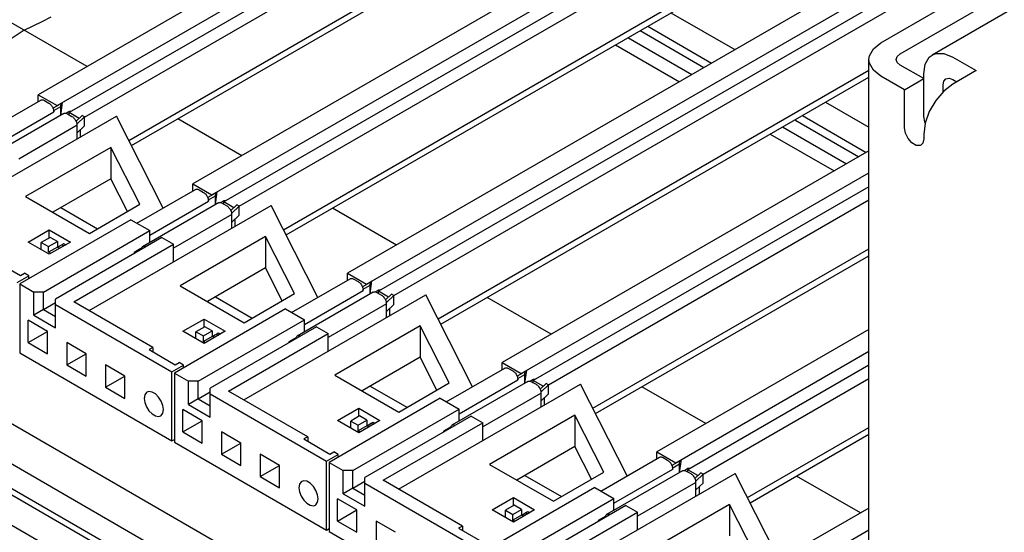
# Model space of a CAD drawing. Header units: inches. Extents: x 0 to 34, y 0 to 22.
# Tile 8 of 67: x 4.062 to 4.996, y 8.379 to 8.866. Entities that reach past the tile are written whole.
import ezdxf

# ---------------------------------------------------------------- set-up
doc = ezdxf.new("R2010")
doc.units = ezdxf.units.IN
doc.header["$LTSCALE"] = 1.87
doc.header["$MEASUREMENT"] = 0
doc.layers.get('0').update_dxf_attribs({"linetype": 'CONTINUOUS'})

msp = doc.modelspace()

# ---------------------------------------------------------------- linework, layer by layer
at = {"color": 2, "linetype": 'CONTINUOUS'}
for p, q in [((4.56261, 9.07396), (4.07918, 8.79483)), ((4.09716, 8.78445), (4.58059, 9.06358)), ((4.59206, 9.05696), (4.10862, 8.77783)), ((4.12321, 8.77365), (4.60298, 9.05065)), ((4.16516, 8.75146), (4.64316, 9.02745)), ((4.1677, 8.74647), (4.64876, 9.02422)), ((4.70939, 8.98921), (4.22596, 8.71009)), ((4.12562, 8.82165), (3.83813, 8.98764)), ((4.24394, 8.6997), (4.72737, 8.97883)), ((4.73884, 8.97221), (4.2554, 8.69309)), ((4.26999, 8.6889), (4.74976, 8.96591)), ((4.31194, 8.66671), (4.78994, 8.9427)), ((4.31448, 8.66172), (4.79554, 8.93948)), ((4.87893, 8.84417), (5.0441, 8.93954)), ((4.89729, 8.83358), (5.06246, 8.92894)), ((4.85617, 8.90446), (4.37274, 8.62534)), ((5.0561, 8.90666), (4.92764, 8.83248)), ((4.39072, 8.61496), (4.87415, 8.89408)), ((4.88562, 8.88746), (4.40218, 8.60834)), ((4.41677, 8.60415), (4.89654, 8.88116)), ((4.08301, 8.86431), (4.09158, 8.86859)), ((4.6797, 8.87259), (4.74034, 8.83758)), ((4.86753, 8.01259), (3.40172, 8.85892)), ((4.06613, 8.85593), (4.07453, 8.86008)), ((4.07453, 8.86008), (4.08301, 8.86431)), ((4.65765, 8.85986), (4.71829, 8.82485)), ((4.06613, 8.85593), (4.0488, 8.8447)), ((4.63878, 8.84897), (4.69942, 8.81396)), ((4.65044, 8.8557), (4.71107, 8.82069)), ((4.62707, 8.84221), (4.68771, 8.8072)), ((4.86801, 8.83181), (4.87177, 8.83848)), ((4.87177, 8.83848), (4.87893, 8.84417)), ((4.86753, 7.97445), (3.3729, 8.83743)), ((4.86755, 8.82828), (4.86801, 8.83181)), ((4.89349, 8.82828), (4.89447, 8.83114)), ((4.89447, 8.83114), (4.89729, 8.83358)), ((4.92093, 8.82371), (4.92482, 8.8303)), ((4.92482, 8.8303), (4.92765, 8.83247)), ((4.92765, 8.83247), (4.93094, 8.83383)), ((4.93094, 8.83383), (4.93859, 8.83391)), ((4.93859, 8.83391), (4.9471, 8.83055)), ((4.9471, 8.83055), (4.9694, 8.81768)), ((4.86753, 7.3513), (4.86753, 8.82828)), ((4.86801, 8.82475), (4.86755, 8.82828)), ((4.87177, 8.81808), (4.86801, 8.82475)), ((4.89447, 8.82542), (4.89349, 8.82828)), ((4.89729, 8.82298), (4.89447, 8.82542)), ((4.91958, 8.81011), (4.89729, 8.82298)), ((4.91958, 8.81466), (4.92093, 8.82371)), ((3.36761, 8.8176), (4.86753, 7.95157)), ((3.36761, 8.81135), (4.86753, 7.94532)), ((4.45872, 8.58197), (4.86753, 8.818)), ((4.46126, 8.57697), (4.86753, 8.81155)), ((4.87893, 8.81239), (4.87177, 8.81808)), ((4.90122, 8.79952), (4.87893, 8.81239)), ((4.91958, 8.77409), (4.91958, 8.81466)), ((4.94062, 8.81001), (4.94359, 8.81059)), ((4.94359, 8.81059), (4.9471, 8.80936)), ((4.9694, 8.81768), (4.9471, 8.80481)), ((4.90122, 8.79952), (4.91958, 8.81011)), ((4.93793, 8.80407), (4.93863, 8.80772)), ((4.93793, 8.79757), (4.93793, 8.80407)), ((4.9471, 8.80481), (4.93859, 8.79834)), ((4.93863, 8.80772), (4.94062, 8.81001)), ((4.9471, 8.80936), (4.95104, 8.80709)), ((4.07918, 8.78821), (4.07918, 8.79483)), ((4.07918, 8.79483), (4.09716, 8.78445)), ((4.90122, 8.76349), (4.90122, 8.79952)), ((4.93859, 8.79834), (4.93094, 8.78942)), ((3.36761, 8.78275), (4.86753, 7.91672)), ((4.0262, 8.75763), (4.0817, 8.78967)), ((4.0817, 8.78967), (4.08215, 8.78987)), ((4.08215, 8.78987), (4.08268, 8.78998)), ((4.08268, 8.78998), (4.08326, 8.78998)), ((4.08326, 8.78998), (4.08387, 8.78987)), ((4.08387, 8.78987), (4.0845, 8.78965)), ((4.0845, 8.78965), (4.08514, 8.78933)), ((4.08514, 8.78933), (4.08938, 8.78688)), ((4.08938, 8.78688), (4.09002, 8.78646)), ((4.09002, 8.78646), (4.09065, 8.78595)), ((4.09065, 8.78595), (4.09126, 8.78536)), ((4.09126, 8.78536), (4.09183, 8.7847)), ((4.09183, 8.7847), (4.09237, 8.78397)), ((4.09237, 8.78397), (4.09285, 8.7832)), ((4.09285, 8.7832), (4.09327, 8.7824)), ((4.09327, 8.7824), (4.09362, 8.78157)), ((4.09846, 8.78482), (4.09346, 8.78193)), ((4.09424, 8.77984), (4.10066, 8.78354)), ((4.09716, 8.78406), (4.09716, 8.78445)), ((4.09852, 8.78524), (4.09846, 8.78482)), ((4.10066, 8.78354), (4.10113, 8.78675)), ((4.10066, 8.77522), (4.10066, 8.78354)), ((4.10069, 8.77523), (4.10249, 8.78753)), ((4.82648, 8.78784), (4.86753, 8.76414)), ((4.93094, 8.78942), (4.92482, 8.77883)), ((3.98079, 8.67473), (4.15349, 8.77445)), ((4.1037, 8.77697), (4.0315, 8.73528)), ((4.03845, 8.74625), (4.09424, 8.77846)), ((4.09362, 8.78157), (4.09389, 8.78074)), ((4.09389, 8.78074), (4.09409, 8.77992)), ((4.09409, 8.77992), (4.0942, 8.77918)), ((4.09409, 8.77992), (4.09424, 8.77984)), ((4.0942, 8.77918), (4.09424, 8.77846)), ((4.09424, 8.77846), (4.09424, 8.77984)), ((4.1037, 8.77697), (4.10415, 8.77717)), ((4.10415, 8.77717), (4.10468, 8.77728)), ((4.10468, 8.77728), (4.10525, 8.77728)), ((4.10525, 8.77728), (4.10586, 8.77717)), ((4.10869, 8.77891), (4.10573, 8.77719)), ((4.10586, 8.77717), (4.10649, 8.77695)), ((4.10649, 8.77695), (4.10713, 8.77663)), ((4.10713, 8.77663), (4.11138, 8.77418)), ((4.10814, 8.77605), (4.10862, 8.77632)), ((4.10862, 8.77577), (4.10862, 8.77783)), ((4.11818, 8.77231), (4.10862, 8.77783)), ((4.11065, 8.779), (4.10869, 8.77891)), ((4.11138, 8.77418), (4.11202, 8.77376)), ((4.11202, 8.77376), (4.11265, 8.77325)), ((4.11265, 8.77325), (4.11326, 8.77266)), ((4.12101, 8.77498), (4.1153, 8.7696)), ((4.11624, 8.76714), (4.12321, 8.7737)), ((4.12321, 8.7737), (4.12101, 8.77498)), ((4.12321, 8.76523), (4.12321, 8.7737)), ((4.19781, 8.68721), (4.15349, 8.77445)), ((4.80443, 8.77512), (4.86507, 8.74011)), ((4.92049, 8.76897), (4.91958, 8.77409)), ((4.92482, 8.77883), (4.92093, 8.76774)), ((4.11624, 8.76576), (4.06083, 8.73377)), ((4.11326, 8.77266), (4.11383, 8.772)), ((4.11383, 8.772), (4.11436, 8.77127)), ((4.11436, 8.77127), (4.11484, 8.7705)), ((4.11484, 8.7705), (4.11526, 8.7697)), ((4.11526, 8.7697), (4.11561, 8.76887)), ((4.11561, 8.76887), (4.11589, 8.76804)), ((4.11589, 8.76804), (4.11609, 8.76722)), ((4.1162, 8.76648), (4.11609, 8.76722)), ((4.11609, 8.76722), (4.11624, 8.76714)), ((4.11624, 8.76576), (4.1162, 8.76648)), ((4.11624, 8.75294), (4.11624, 8.76714)), ((4.11624, 8.75866), (4.12321, 8.76523)), ((4.2724, 8.7369), (4.21176, 8.77191)), ((4.78556, 8.76422), (4.8462, 8.72921)), ((4.79722, 8.77095), (4.85785, 8.73594)), ((4.92093, 8.76774), (4.91958, 8.75713)), ((4.92099, 8.76794), (4.92049, 8.76897)), ((4.11954, 8.75485), (4.11954, 8.76178)), ((4.77385, 8.75746), (4.83449, 8.72245)), ((4.90213, 8.75837), (4.90122, 8.76349)), ((4.90468, 8.75321), (4.90213, 8.75837)), ((4.91958, 8.75713), (4.91958, 8.7529)), ((4.90836, 8.74904), (4.90468, 8.75321)), ((4.91244, 8.74669), (4.90836, 8.74904)), ((4.91612, 8.74661), (4.91244, 8.74669)), ((4.91688, 8.74696), (4.91612, 8.74661)), ((4.91867, 8.74882), (4.91688, 8.74696)), ((4.91958, 8.7529), (4.91867, 8.74882)), ((4.14824, 8.74485), (4.06733, 8.69813)), ((4.14824, 8.74485), (4.14824, 8.71512)), ((4.17571, 8.69079), (4.14824, 8.74485)), ((4.86753, 8.74153), (4.51952, 8.54059)), ((4.5375, 8.53021), (4.86753, 8.72076)), ((4.14824, 8.71512), (4.09307, 8.68327)), ((4.16403, 8.68405), (4.14824, 8.71512)), ((4.22596, 8.70347), (4.22596, 8.71009)), ((4.22596, 8.71009), (4.24394, 8.6997)), ((4.17298, 8.67288), (4.22848, 8.70492)), ((4.22848, 8.70492), (4.22893, 8.70512)), ((4.22893, 8.70512), (4.22946, 8.70523)), ((4.22946, 8.70523), (4.23004, 8.70523)), ((4.23004, 8.70523), (4.23065, 8.70512)), ((4.23065, 8.70512), (4.23128, 8.7049)), ((4.23128, 8.7049), (4.23192, 8.70458)), ((4.23192, 8.70458), (4.23616, 8.70213)), ((4.23616, 8.70213), (4.2368, 8.70171)), ((4.2368, 8.70171), (4.23743, 8.7012)), ((4.23743, 8.7012), (4.23804, 8.70061)), ((4.23804, 8.70061), (4.23861, 8.69995)), ((4.23861, 8.69995), (4.23915, 8.69922)), ((4.23915, 8.69922), (4.23963, 8.69845)), ((4.23963, 8.69845), (4.24005, 8.69765)), ((4.24524, 8.70007), (4.24024, 8.69718)), ((4.24102, 8.69509), (4.24744, 8.6988)), ((4.24394, 8.69932), (4.24394, 8.6997)), ((4.2453, 8.70049), (4.24524, 8.70007)), ((4.24744, 8.6988), (4.24791, 8.702)), ((4.24744, 8.69047), (4.24744, 8.6988)), ((4.24747, 8.69048), (4.24927, 8.70278)), ((4.86753, 8.70753), (4.54896, 8.52359)), ((4.06733, 8.69813), (4.12787, 8.66317)), ((4.12757, 8.58998), (4.30027, 8.6897)), ((4.12787, 8.66317), (4.17571, 8.69079)), ((4.25048, 8.69222), (4.17828, 8.65054)), ((4.18523, 8.6615), (4.24102, 8.69371)), ((4.24005, 8.69765), (4.2404, 8.69682)), ((4.2404, 8.69682), (4.24067, 8.696)), ((4.24067, 8.696), (4.24087, 8.69517)), ((4.24087, 8.69517), (4.24098, 8.69443)), ((4.24087, 8.69517), (4.24102, 8.69509)), ((4.24098, 8.69443), (4.24102, 8.69371)), ((4.24102, 8.69371), (4.24102, 8.69509)), ((4.25048, 8.69222), (4.25093, 8.69242)), ((4.25093, 8.69242), (4.25146, 8.69253)), ((4.25146, 8.69253), (4.25203, 8.69253)), ((4.25203, 8.69253), (4.25264, 8.69242)), ((4.25547, 8.69416), (4.2525, 8.69245)), ((4.25264, 8.69242), (4.25327, 8.6922)), ((4.25327, 8.6922), (4.25391, 8.69188)), ((4.25391, 8.69188), (4.25816, 8.68943)), ((4.25492, 8.6913), (4.2554, 8.69158)), ((4.2554, 8.69102), (4.2554, 8.69309)), ((4.26496, 8.68757), (4.2554, 8.69309)), ((4.25743, 8.69426), (4.25547, 8.69416)), ((4.25816, 8.68943), (4.2588, 8.68901)), ((4.2588, 8.68901), (4.25943, 8.6885)), ((4.26779, 8.69023), (4.26208, 8.68485)), ((4.26302, 8.68239), (4.26999, 8.68896)), ((4.26999, 8.68896), (4.26779, 8.69023)), ((4.26999, 8.68048), (4.26999, 8.68896)), ((4.34459, 8.60247), (4.30027, 8.6897)), ((4.56355, 8.5194), (4.86753, 8.69492)), ((4.10074, 8.6877), (4.13555, 8.6676)), ((4.26302, 8.68101), (4.20761, 8.64902)), ((4.25943, 8.6885), (4.26003, 8.68791)), ((4.26003, 8.68791), (4.26061, 8.68725)), ((4.26061, 8.68725), (4.26114, 8.68652)), ((4.26114, 8.68652), (4.26162, 8.68575)), ((4.26162, 8.68575), (4.26204, 8.68495)), ((4.26204, 8.68495), (4.26239, 8.68412)), ((4.26239, 8.68412), (4.26267, 8.6833)), ((4.26267, 8.6833), (4.26287, 8.68247)), ((4.26298, 8.68173), (4.26287, 8.68247)), ((4.26287, 8.68247), (4.26302, 8.68239)), ((4.26302, 8.68101), (4.26298, 8.68173)), ((4.26302, 8.66819), (4.26302, 8.68239)), ((4.26302, 8.67391), (4.26999, 8.68048)), ((4.41918, 8.65215), (4.35854, 8.68716)), ((4.16725, 8.67619), (4.06175, 8.61527)), ((4.16725, 8.67619), (4.18523, 8.66581)), ((4.26632, 8.6701), (4.26632, 8.67703)), ((4.06969, 8.655), (4.08987, 8.66665)), ((4.08432, 8.60754), (4.18523, 8.66581)), ((4.08987, 8.65903), (4.08987, 8.66665)), ((4.08987, 8.66665), (4.11005, 8.655)), ((4.18523, 8.65455), (4.18523, 8.66581)), ((4.08987, 8.64335), (4.06969, 8.655)), ((4.09051, 8.6594), (4.08226, 8.65463)), ((4.08226, 8.64774), (4.08226, 8.65463)), ((4.08226, 8.65463), (4.08923, 8.6506)), ((4.08923, 8.6506), (4.09749, 8.65537)), ((4.11005, 8.655), (4.08987, 8.64335)), ((4.09749, 8.65537), (4.09051, 8.6594)), ((4.19669, 8.65919), (4.09578, 8.60092)), ((4.09749, 8.65537), (4.09749, 8.65008)), ((4.09895, 8.6507), (4.10027, 8.65163)), ((4.10027, 8.65163), (4.10159, 8.65244)), ((4.10159, 8.65244), (4.10345, 8.65352)), ((4.10159, 8.65244), (4.10361, 8.65128)), ((4.10345, 8.65352), (4.10547, 8.65235)), ((4.11312, 8.59832), (4.20761, 8.65288)), ((4.19669, 8.65919), (4.20761, 8.65288)), ((4.20761, 8.6362), (4.20761, 8.65288)), ((4.29502, 8.6601), (4.21411, 8.61338)), ((4.29502, 8.6601), (4.29502, 8.63038)), ((4.32249, 8.60604), (4.29502, 8.6601)), ((4.08923, 8.64531), (4.08923, 8.6506)), ((4.09749, 8.65008), (4.08923, 8.64531)), ((4.09125, 8.64414), (4.08923, 8.64531)), ((4.0995, 8.64891), (4.09749, 8.65008)), ((4.09787, 8.64985), (4.09895, 8.6507)), ((4.17043, 8.64506), (4.17027, 8.64393)), ((4.17685, 8.64877), (4.17043, 8.64506)), ((4.17775, 8.64825), (4.17685, 8.64877)), ((4.1772, 8.64927), (4.177, 8.64868)), ((4.17748, 8.64978), (4.1772, 8.64927)), ((4.17783, 8.6502), (4.17748, 8.64978)), ((4.17828, 8.65054), (4.17783, 8.6502)), ((4.17873, 8.65074), (4.17828, 8.65054)), ((4.17926, 8.65085), (4.17873, 8.65074)), ((4.17984, 8.65084), (4.17926, 8.65085)), ((4.18045, 8.65073), (4.17984, 8.65084)), ((4.18108, 8.65052), (4.18045, 8.65073)), ((4.18172, 8.6502), (4.18108, 8.65052)), ((4.6055, 8.49722), (4.86753, 8.64851)), ((4.03779, 8.63758), (4.06256, 8.62328)), ((4.60804, 8.49223), (4.86753, 8.64205)), ((4.06256, 8.62328), (4.06623, 8.6254)), ((4.07045, 8.62296), (4.06623, 8.6254)), ((4.29502, 8.63038), (4.23985, 8.59852)), ((4.31081, 8.5993), (4.29502, 8.63038)), ((4.37274, 8.61872), (4.37274, 8.62534)), ((4.37274, 8.62534), (4.39072, 8.61496)), ((4.05944, 8.61661), (4.07045, 8.62296)), ((4.06175, 8.61527), (4.06175, 8.5498)), ((4.06175, 8.61527), (4.07514, 8.60754)), ((4.07045, 8.6203), (4.07045, 8.62296)), ((4.31976, 8.58813), (4.37526, 8.62017)), ((4.37526, 8.62017), (4.37571, 8.62037)), ((4.37571, 8.62037), (4.37624, 8.62048)), ((4.37624, 8.62048), (4.37682, 8.62048)), ((4.37682, 8.62048), (4.37743, 8.62037)), ((4.37743, 8.62037), (4.37806, 8.62015)), ((4.37806, 8.62015), (4.3787, 8.61983)), ((4.3787, 8.61983), (4.38294, 8.61738)), ((4.38294, 8.61738), (4.38358, 8.61697)), ((4.38358, 8.61697), (4.38421, 8.61646)), ((4.38421, 8.61646), (4.38482, 8.61586)), ((4.38482, 8.61586), (4.38539, 8.6152)), ((4.38539, 8.6152), (4.38593, 8.61448)), ((4.38593, 8.61448), (4.38641, 8.61371)), ((4.39202, 8.61532), (4.38702, 8.61243)), ((4.39072, 8.61457), (4.39072, 8.61496)), ((4.39208, 8.61574), (4.39202, 8.61532)), ((4.39422, 8.61405), (4.39469, 8.61725)), ((4.39425, 8.60574), (4.39605, 8.61804)), ((4.07514, 8.58556), (4.07514, 8.60754)), ((4.08432, 8.60754), (4.07514, 8.60754)), ((4.08432, 8.59086), (4.08432, 8.60754)), ((4.21411, 8.61338), (4.27465, 8.57842)), ((4.27435, 8.50524), (4.44705, 8.60495)), ((4.27465, 8.57842), (4.32249, 8.60604)), ((4.39726, 8.60747), (4.32506, 8.56579)), ((4.33201, 8.57675), (4.3878, 8.60896)), ((4.38641, 8.61371), (4.38683, 8.6129)), ((4.38683, 8.6129), (4.38718, 8.61208)), ((4.38718, 8.61208), (4.38745, 8.61125)), ((4.38745, 8.61125), (4.38765, 8.61043)), ((4.38765, 8.61043), (4.38776, 8.60968)), ((4.38765, 8.61043), (4.3878, 8.61034)), ((4.38776, 8.60968), (4.3878, 8.60896)), ((4.3878, 8.61034), (4.39422, 8.61405)), ((4.3878, 8.60896), (4.3878, 8.61034)), ((4.39422, 8.60572), (4.39422, 8.61405)), ((4.39726, 8.60747), (4.39771, 8.60767)), ((4.39771, 8.60767), (4.39824, 8.60778)), ((4.39824, 8.60778), (4.39881, 8.60778)), ((4.39881, 8.60778), (4.39942, 8.60767)), ((4.40225, 8.60941), (4.39928, 8.6077)), ((4.39942, 8.60767), (4.40005, 8.60745)), ((4.40005, 8.60745), (4.40069, 8.60713)), ((4.40069, 8.60713), (4.40493, 8.60468)), ((4.4017, 8.60655), (4.40218, 8.60683)), ((4.40218, 8.60627), (4.40218, 8.60834)), ((4.41174, 8.60282), (4.40218, 8.60834)), ((4.40421, 8.60951), (4.40225, 8.60941)), ((4.41457, 8.60548), (4.40886, 8.60011)), ((4.41677, 8.60421), (4.41457, 8.60548)), ((4.49137, 8.51772), (4.44705, 8.60495)), ((4.08432, 8.59086), (4.09578, 8.59748)), ((4.09578, 8.57365), (4.09578, 8.60092)), ((4.09578, 8.59563), (4.20622, 8.53186)), ((4.18824, 8.55495), (4.11312, 8.59832)), ((4.24752, 8.60295), (4.28233, 8.58285)), ((4.4098, 8.59626), (4.35439, 8.56427)), ((4.40493, 8.60468), (4.40558, 8.60427)), ((4.40558, 8.60427), (4.40621, 8.60376)), ((4.40621, 8.60376), (4.40681, 8.60316)), ((4.40681, 8.60316), (4.40739, 8.6025)), ((4.40739, 8.6025), (4.40792, 8.60178)), ((4.40792, 8.60178), (4.4084, 8.60101)), ((4.4084, 8.60101), (4.40882, 8.6002)), ((4.40882, 8.6002), (4.40917, 8.59938)), ((4.40917, 8.59938), (4.40945, 8.59855)), ((4.40945, 8.59855), (4.40965, 8.59773)), ((4.40976, 8.59698), (4.40965, 8.59773)), ((4.40965, 8.59773), (4.4098, 8.59764)), ((4.4098, 8.59626), (4.40976, 8.59698)), ((4.4098, 8.59764), (4.41677, 8.60421)), ((4.4098, 8.58344), (4.4098, 8.59764)), ((4.4098, 8.58917), (4.41677, 8.59573)), ((4.41677, 8.59573), (4.41677, 8.60421)), ((4.56595, 8.5674), (4.50532, 8.60241)), ((4.08432, 8.59086), (4.07514, 8.58556)), ((4.08432, 8.59086), (4.09578, 8.58424)), ((4.31403, 8.59144), (4.20853, 8.53053)), ((4.31403, 8.59144), (4.33201, 8.58106)), ((4.4131, 8.58535), (4.4131, 8.59228)), ((4.06977, 8.55958), (4.06977, 8.58076)), ((4.08811, 8.57017), (4.06977, 8.58076)), ((4.07514, 8.58556), (4.09578, 8.57365)), ((4.21647, 8.57025), (4.23665, 8.58191)), ((4.2311, 8.52279), (4.33201, 8.58106)), ((4.23665, 8.57428), (4.23665, 8.58191)), ((4.23665, 8.58191), (4.25683, 8.57025)), ((4.33201, 8.5698), (4.33201, 8.58106)), ((4.06977, 8.55958), (4.08811, 8.57017)), ((4.08811, 8.54898), (4.08811, 8.57017)), ((4.23665, 8.5586), (4.21647, 8.57025)), ((4.23729, 8.57465), (4.22904, 8.56988)), ((4.22904, 8.563), (4.22904, 8.56988)), ((4.22904, 8.56988), (4.23601, 8.56586)), ((4.23601, 8.56586), (4.24427, 8.57062)), ((4.25683, 8.57025), (4.23665, 8.5586)), ((4.24427, 8.57062), (4.23729, 8.57465)), ((4.34347, 8.57444), (4.24256, 8.51617)), ((4.24427, 8.57062), (4.24427, 8.56533)), ((4.24705, 8.56688), (4.24837, 8.5677)), ((4.24837, 8.5677), (4.25023, 8.56877)), ((4.24837, 8.5677), (4.25039, 8.56653)), ((4.25023, 8.56877), (4.25225, 8.5676)), ((4.2599, 8.51358), (4.35439, 8.56813)), ((4.34347, 8.57444), (4.35439, 8.56813)), ((4.35439, 8.55145), (4.35439, 8.56813)), ((4.4418, 8.57535), (4.36089, 8.52863)), ((4.4418, 8.57535), (4.4418, 8.54563)), ((4.46927, 8.52129), (4.4418, 8.57535)), ((4.86753, 8.57203), (4.6663, 8.45584)), ((4.06977, 8.55958), (4.08811, 8.54898)), ((4.10646, 8.55957), (4.10646, 8.53839)), ((4.12481, 8.54898), (4.10646, 8.55957)), ((4.23601, 8.56056), (4.23601, 8.56586)), ((4.24427, 8.56533), (4.23601, 8.56056)), ((4.23803, 8.55939), (4.23601, 8.56056)), ((4.24628, 8.56416), (4.24427, 8.56533)), ((4.24465, 8.5651), (4.24573, 8.56595)), ((4.24573, 8.56595), (4.24705, 8.56688)), ((4.31721, 8.56031), (4.31705, 8.55918)), ((4.32363, 8.56402), (4.31721, 8.56031)), ((4.32453, 8.5635), (4.32363, 8.56402)), ((4.32398, 8.56452), (4.32378, 8.56393)), ((4.32426, 8.56503), (4.32398, 8.56452)), ((4.32461, 8.56545), (4.32426, 8.56503)), ((4.32506, 8.56579), (4.32461, 8.56545)), ((4.32551, 8.56599), (4.32506, 8.56579)), ((4.32604, 8.5661), (4.32551, 8.56599)), ((4.32662, 8.5661), (4.32604, 8.5661)), ((4.32723, 8.56599), (4.32662, 8.5661)), ((4.32786, 8.56577), (4.32723, 8.56599)), ((4.3285, 8.56545), (4.32786, 8.56577)), ((4.06175, 8.5498), (4.20622, 8.46639)), ((4.10646, 8.53839), (4.12481, 8.54898)), ((4.12481, 8.5278), (4.12481, 8.54898)), ((4.18824, 8.55495), (4.18457, 8.55284)), ((4.18457, 8.55284), (4.20934, 8.53853)), ((4.18824, 8.55495), (4.18824, 8.55072)), ((4.68428, 8.44546), (4.86753, 8.55127)), ((4.20934, 8.53853), (4.21301, 8.54065)), ((4.21723, 8.53822), (4.21301, 8.54065)), ((4.4418, 8.54563), (4.38663, 8.51377)), ((4.45759, 8.51455), (4.4418, 8.54563)), ((4.51952, 8.53397), (4.51952, 8.54059)), ((4.51952, 8.54059), (4.5375, 8.53021)), ((4.10646, 8.53839), (4.12481, 8.5278)), ((4.14316, 8.53839), (4.14316, 8.5172)), ((4.1615, 8.52779), (4.14316, 8.53839)), ((4.20622, 8.53186), (4.21723, 8.53822)), ((4.20622, 8.46639), (4.20622, 8.53186)), ((4.20853, 8.53053), (4.20853, 8.46505)), ((4.20853, 8.53053), (4.22192, 8.52279)), ((4.21723, 8.53555), (4.21723, 8.53822)), ((4.46654, 8.50338), (4.52204, 8.53543)), ((4.52204, 8.53543), (4.52249, 8.53563)), ((4.52249, 8.53563), (4.52302, 8.53573)), ((4.52302, 8.53573), (4.5236, 8.53573)), ((4.5236, 8.53573), (4.52421, 8.53562)), ((4.52421, 8.53562), (4.52484, 8.53541)), ((4.52484, 8.53541), (4.52548, 8.53509)), ((4.52548, 8.53509), (4.52972, 8.53264)), ((4.52972, 8.53264), (4.53036, 8.53222)), ((4.53036, 8.53222), (4.53099, 8.53171)), ((4.53099, 8.53171), (4.5316, 8.53112)), ((4.5316, 8.53112), (4.53217, 8.53045)), ((4.53217, 8.53045), (4.53271, 8.52973)), ((4.5388, 8.53057), (4.5338, 8.52769)), ((4.5375, 8.52982), (4.5375, 8.53021)), ((4.53886, 8.531), (4.5388, 8.53057)), ((4.541, 8.5293), (4.54147, 8.5325)), ((4.54103, 8.52099), (4.54283, 8.53329)), ((4.86753, 8.53803), (4.69574, 8.43884)), ((4.14316, 8.5172), (4.1615, 8.5278)), ((4.1615, 8.50661), (4.1615, 8.52779)), ((4.22192, 8.50082), (4.22192, 8.52279)), ((4.2311, 8.52279), (4.22192, 8.52279)), ((4.2311, 8.50611), (4.2311, 8.52279)), ((4.36089, 8.52863), (4.42143, 8.49367)), ((4.42143, 8.49367), (4.46927, 8.52129)), ((4.54404, 8.52273), (4.47184, 8.48104)), ((4.47879, 8.492), (4.53458, 8.52422)), ((4.53271, 8.52973), (4.53319, 8.52896)), ((4.53319, 8.52896), (4.5336, 8.52815)), ((4.5336, 8.52815), (4.53396, 8.52733)), ((4.53396, 8.52733), (4.53423, 8.5265)), ((4.53423, 8.5265), (4.53443, 8.52568)), ((4.53443, 8.52568), (4.53454, 8.52493)), ((4.53443, 8.52568), (4.53458, 8.52559)), ((4.53454, 8.52493), (4.53458, 8.52422)), ((4.53458, 8.52559), (4.541, 8.5293)), ((4.53458, 8.52422), (4.53458, 8.52559)), ((4.541, 8.52097), (4.541, 8.5293)), ((4.54404, 8.52273), (4.54449, 8.52293)), ((4.54449, 8.52293), (4.54502, 8.52303)), ((4.54502, 8.52303), (4.54559, 8.52303)), ((4.54559, 8.52303), (4.5462, 8.52292)), ((4.54903, 8.52466), (4.54606, 8.52295)), ((4.5462, 8.52292), (4.54683, 8.52271)), ((4.54683, 8.52271), (4.54747, 8.52239)), ((4.54747, 8.52239), (4.55171, 8.51994)), ((4.54848, 8.5218), (4.54896, 8.52208)), ((4.54896, 8.52153), (4.54896, 8.52359)), ((4.55852, 8.51807), (4.54896, 8.52359)), ((4.55099, 8.52476), (4.54903, 8.52466)), ((4.71033, 8.43465), (4.86753, 8.52542)), ((4.14316, 8.5172), (4.1615, 8.50661)), ((4.182, 8.51218), (4.18041, 8.50991)), ((4.18254, 8.51254), (4.182, 8.51218)), ((4.18444, 8.51313), (4.18254, 8.51254)), ((4.18743, 8.51266), (4.18444, 8.51313)), ((4.19062, 8.51082), (4.18743, 8.51266)), ((4.2311, 8.50611), (4.24256, 8.51273)), ((4.24256, 8.4889), (4.24256, 8.51617)), ((4.33502, 8.47021), (4.2599, 8.51358)), ((4.3943, 8.5182), (4.42911, 8.49811)), ((4.42113, 8.42049), (4.59383, 8.5202)), ((4.55658, 8.51152), (4.50117, 8.47953)), ((4.55171, 8.51994), (4.55236, 8.51952)), ((4.55236, 8.51952), (4.55299, 8.51901)), ((4.55299, 8.51901), (4.55359, 8.51842)), ((4.55359, 8.51842), (4.55417, 8.51775)), ((4.55417, 8.51775), (4.5547, 8.51703)), ((4.5547, 8.51703), (4.55518, 8.51626)), ((4.55518, 8.51626), (4.5556, 8.51545)), ((4.5556, 8.51545), (4.55595, 8.51463)), ((4.56135, 8.52073), (4.55564, 8.51536)), ((4.55595, 8.51463), (4.55623, 8.5138)), ((4.55623, 8.5138), (4.55643, 8.51298)), ((4.55654, 8.51223), (4.55643, 8.51298)), ((4.55643, 8.51298), (4.55658, 8.51289)), ((4.55658, 8.51152), (4.55654, 8.51223)), ((4.55658, 8.51289), (4.56355, 8.51946)), ((4.55658, 8.49869), (4.55658, 8.51289)), ((4.56355, 8.51946), (4.56135, 8.52073)), ((4.56355, 8.51099), (4.56355, 8.51946)), ((4.63815, 8.43297), (4.59383, 8.5202)), ((4.71273, 8.48265), (4.6521, 8.51766)), ((4.18041, 8.50991), (4.17985, 8.50661)), ((4.17985, 8.50661), (4.18041, 8.50267)), ((4.18041, 8.50267), (4.182, 8.49856)), ((4.19361, 8.50784), (4.19062, 8.51082)), ((4.19605, 8.50406), (4.19361, 8.50784)), ((4.19765, 8.49996), (4.19605, 8.50406)), ((4.2311, 8.50611), (4.22192, 8.50082)), ((4.2311, 8.50611), (4.24256, 8.49949)), ((4.24256, 8.51088), (4.353, 8.44711)), ((4.46081, 8.50669), (4.35531, 8.44578)), ((4.46081, 8.50669), (4.47879, 8.49631)), ((4.55658, 8.50442), (4.56355, 8.51099)), ((4.55988, 8.5006), (4.55988, 8.50753)), ((4.182, 8.49856), (4.18444, 8.49479)), ((4.18444, 8.49479), (4.18743, 8.4918)), ((4.1982, 8.49601), (4.19765, 8.49996)), ((4.19765, 8.49271), (4.1982, 8.49601)), ((4.21655, 8.47483), (4.21655, 8.49601)), ((4.23489, 8.48542), (4.21655, 8.49601)), ((4.22192, 8.50082), (4.24256, 8.4889)), ((4.36325, 8.4855), (4.38343, 8.49716)), ((4.37788, 8.43804), (4.47879, 8.49631)), ((4.38343, 8.48953), (4.38343, 8.49716)), ((4.38343, 8.49716), (4.40361, 8.4855)), ((4.47879, 8.48505), (4.47879, 8.49631)), ((4.18743, 8.4918), (4.19062, 8.48996)), ((4.19062, 8.48996), (4.19361, 8.48949)), ((4.19361, 8.48949), (4.19552, 8.49008)), ((4.19552, 8.49008), (4.19605, 8.49045)), ((4.19605, 8.49045), (4.19765, 8.49271)), ((4.21655, 8.47483), (4.23489, 8.48542)), ((4.23489, 8.46424), (4.23489, 8.48542)), ((4.38343, 8.47385), (4.36325, 8.4855)), ((4.38407, 8.4899), (4.37582, 8.48513)), ((4.37582, 8.47825), (4.37582, 8.48513)), ((4.37582, 8.48513), (4.38279, 8.48111)), ((4.38279, 8.48111), (4.39104, 8.48588)), ((4.40361, 8.4855), (4.38343, 8.47385)), ((4.39104, 8.48588), (4.38407, 8.4899)), ((4.49025, 8.48969), (4.38934, 8.43143)), ((4.39104, 8.48588), (4.39104, 8.48058)), ((4.39515, 8.48295), (4.39701, 8.48402)), ((4.39701, 8.48402), (4.39903, 8.48286)), ((4.49025, 8.48969), (4.50117, 8.48339)), ((4.58858, 8.4906), (4.50767, 8.44389)), ((4.58858, 8.4906), (4.58858, 8.46088)), ((4.61605, 8.43655), (4.58858, 8.4906)), ((4.21655, 8.47483), (4.23489, 8.46424)), ((4.25324, 8.47483), (4.25324, 8.45364)), ((4.27159, 8.46423), (4.25324, 8.47483)), ((4.38279, 8.47581), (4.38279, 8.48111)), ((4.39104, 8.48058), (4.38279, 8.47581)), ((4.38481, 8.47465), (4.38279, 8.47581)), ((4.39306, 8.47941), (4.39104, 8.48058)), ((4.39143, 8.48036), (4.39251, 8.4812)), ((4.39251, 8.4812), (4.39383, 8.48213)), ((4.39383, 8.48213), (4.39515, 8.48295)), ((4.39515, 8.48295), (4.39717, 8.48178)), ((4.40668, 8.42883), (4.50117, 8.48339)), ((4.46399, 8.47556), (4.46383, 8.47443)), ((4.47041, 8.47927), (4.46399, 8.47556)), ((4.47131, 8.47875), (4.47041, 8.47927)), ((4.47076, 8.47978), (4.47056, 8.47918)), ((4.47104, 8.48028), (4.47076, 8.47978)), ((4.47139, 8.4807), (4.47104, 8.48028)), ((4.47184, 8.48104), (4.47139, 8.4807)), ((4.47229, 8.48124), (4.47184, 8.48104)), ((4.47282, 8.48135), (4.47229, 8.48124)), ((4.4734, 8.48135), (4.47282, 8.48135)), ((4.474, 8.48124), (4.4734, 8.48135)), ((4.47463, 8.48102), (4.474, 8.48124)), ((4.47528, 8.4807), (4.47463, 8.48102)), ((4.50117, 8.4667), (4.50117, 8.48339)), ((4.75228, 8.41247), (4.86753, 8.47901)), ((4.20622, 8.46639), (4.20853, 8.46772)), ((4.20853, 8.46505), (4.353, 8.38164)), ((4.33502, 8.47021), (4.33135, 8.46809)), ((4.33135, 8.46809), (4.35612, 8.45379)), ((4.33502, 8.47021), (4.33502, 8.46597)), ((4.75482, 8.40748), (4.86753, 8.47256)), ((4.25324, 8.45364), (4.27159, 8.46423)), ((4.27159, 8.44305), (4.27159, 8.46423)), ((4.35612, 8.45379), (4.35979, 8.45591)), ((4.36401, 8.45347), (4.35979, 8.45591)), ((4.58858, 8.46088), (4.53341, 8.42902)), ((4.60437, 8.4298), (4.58858, 8.46088)), ((4.6663, 8.44922), (4.6663, 8.45584)), ((4.6663, 8.45584), (4.68428, 8.44546)), ((4.25324, 8.45364), (4.27159, 8.44305)), ((4.28994, 8.45364), (4.28994, 8.43245)), ((4.30828, 8.44305), (4.28994, 8.45364)), ((4.353, 8.44711), (4.36401, 8.45347)), ((4.353, 8.38164), (4.353, 8.44711)), ((4.36401, 8.4508), (4.36401, 8.45347)), ((4.61332, 8.41863), (4.66882, 8.45068)), ((4.66882, 8.45068), (4.66927, 8.45088)), ((4.66927, 8.45088), (4.6698, 8.45099)), ((4.6698, 8.45099), (4.67038, 8.45099)), ((4.67038, 8.45099), (4.67099, 8.45088)), ((4.67099, 8.45088), (4.67162, 8.45066)), ((4.67162, 8.45066), (4.67226, 8.45034)), ((4.67226, 8.45034), (4.6765, 8.44789)), ((4.6765, 8.44789), (4.67714, 8.44747)), ((4.67714, 8.44747), (4.67777, 8.44696)), ((4.67777, 8.44696), (4.67838, 8.44637)), ((4.67838, 8.44637), (4.67895, 8.4457)), ((4.68564, 8.44625), (4.68558, 8.44582)), ((4.68778, 8.44455), (4.68825, 8.44775)), ((4.68781, 8.43624), (4.68961, 8.44854)), ((4.28994, 8.43245), (4.30828, 8.44305)), ((4.30828, 8.42186), (4.30828, 8.44305)), ((4.35531, 8.44578), (4.35531, 8.3803)), ((4.35531, 8.44578), (4.3687, 8.43804)), ((4.3687, 8.41607), (4.3687, 8.43804)), ((4.37788, 8.43804), (4.3687, 8.43804)), ((4.37788, 8.42136), (4.37788, 8.43804)), ((4.50767, 8.44389), (4.56821, 8.40893)), ((4.69082, 8.43798), (4.61862, 8.39629)), ((4.62557, 8.40725), (4.68136, 8.43947)), ((4.67895, 8.4457), (4.67949, 8.44498)), ((4.67949, 8.44498), (4.67996, 8.44421)), ((4.67996, 8.44421), (4.68038, 8.4434)), ((4.68038, 8.4434), (4.68074, 8.44258)), ((4.68558, 8.44582), (4.68058, 8.44294)), ((4.68074, 8.44258), (4.68101, 8.44175)), ((4.68101, 8.44175), (4.68121, 8.44093)), ((4.68121, 8.44093), (4.68132, 8.44018)), ((4.68121, 8.44093), (4.68136, 8.44084)), ((4.68132, 8.44018), (4.68136, 8.43947)), ((4.68136, 8.44084), (4.68778, 8.44455)), ((4.68136, 8.43947), (4.68136, 8.44084)), ((4.68428, 8.44507), (4.68428, 8.44546)), ((4.68778, 8.43623), (4.68778, 8.44455)), ((4.69082, 8.43798), (4.69127, 8.43818)), ((4.69127, 8.43818), (4.6918, 8.43829)), ((4.6918, 8.43829), (4.69237, 8.43829)), ((4.69237, 8.43829), (4.69298, 8.43818)), ((4.69581, 8.43992), (4.69284, 8.4382)), ((4.69298, 8.43818), (4.69361, 8.43796)), ((4.69361, 8.43796), (4.69425, 8.43764)), ((4.69425, 8.43764), (4.69849, 8.43519)), ((4.69526, 8.43705), (4.69574, 8.43733)), ((4.69574, 8.43678), (4.69574, 8.43884)), ((4.7053, 8.43332), (4.69574, 8.43884)), ((4.69777, 8.44001), (4.69581, 8.43992)), ((4.28994, 8.43245), (4.30828, 8.42186)), ((4.32878, 8.42743), (4.32718, 8.42516)), ((4.32932, 8.42779), (4.32878, 8.42743)), ((4.33122, 8.42839), (4.32932, 8.42779)), ((4.33421, 8.42791), (4.33122, 8.42839)), ((4.3374, 8.42608), (4.33421, 8.42791)), ((4.37788, 8.42136), (4.38934, 8.42798)), ((4.38934, 8.40415), (4.38934, 8.43143)), ((4.4818, 8.38546), (4.40668, 8.42883)), ((4.54108, 8.43345), (4.57589, 8.41336)), ((4.56791, 8.33574), (4.74061, 8.43545)), ((4.56821, 8.40893), (4.61605, 8.43655)), ((4.69849, 8.43519), (4.69914, 8.43477)), ((4.69914, 8.43477), (4.69977, 8.43426)), ((4.69977, 8.43426), (4.70037, 8.43367)), ((4.70037, 8.43367), (4.70095, 8.433)), ((4.70095, 8.433), (4.70148, 8.43228)), ((4.70148, 8.43228), (4.70196, 8.43151)), ((4.70196, 8.43151), (4.70238, 8.4307)), ((4.70238, 8.4307), (4.70273, 8.42988)), ((4.70813, 8.43598), (4.70242, 8.43061)), ((4.70273, 8.42988), (4.70301, 8.42905)), ((4.70301, 8.42905), (4.70321, 8.42823)), ((4.70332, 8.42748), (4.70321, 8.42823)), ((4.70321, 8.42823), (4.70336, 8.42814)), ((4.70336, 8.42677), (4.70332, 8.42748)), ((4.70336, 8.42814), (4.71033, 8.43471)), ((4.70336, 8.41395), (4.70336, 8.42814)), ((4.71033, 8.43471), (4.70813, 8.43598)), ((4.71033, 8.42624), (4.71033, 8.43471)), ((4.78493, 8.34822), (4.74061, 8.43545)), ((4.85951, 8.39791), (4.79888, 8.43292)), ((4.32718, 8.42516), (4.32663, 8.42186)), ((4.32663, 8.42186), (4.32718, 8.41792)), ((4.34039, 8.42309), (4.3374, 8.42608)), ((4.34283, 8.41931), (4.34039, 8.42309)), ((4.34443, 8.41521), (4.34283, 8.41931)), ((4.37788, 8.42136), (4.3687, 8.41607)), ((4.37788, 8.42136), (4.38934, 8.41474)), ((4.38934, 8.42613), (4.49978, 8.36236)), ((4.60759, 8.42194), (4.50209, 8.36103)), ((4.60759, 8.42194), (4.62557, 8.41156)), ((4.70336, 8.42677), (4.64795, 8.39478)), ((4.70336, 8.41967), (4.71033, 8.42624)), ((4.70666, 8.41585), (4.70666, 8.42278)), ((4.32718, 8.41792), (4.32878, 8.41381)), ((4.32878, 8.41381), (4.33122, 8.41004)), ((4.33122, 8.41004), (4.33421, 8.40705)), ((4.34498, 8.41127), (4.34443, 8.41521)), ((4.34443, 8.40796), (4.34498, 8.41127)), ((4.36333, 8.39008), (4.36333, 8.41127)), ((4.38167, 8.40067), (4.36333, 8.41127)), ((4.3687, 8.41607), (4.38934, 8.40415)), ((4.51003, 8.40076), (4.53021, 8.41241)), ((4.52466, 8.3533), (4.62557, 8.41156)), ((4.53021, 8.40478), (4.53021, 8.41241)), ((4.53021, 8.41241), (4.55039, 8.40076)), ((4.62557, 8.4003), (4.62557, 8.41156)), ((4.33421, 8.40705), (4.3374, 8.40521)), ((4.3374, 8.40521), (4.34039, 8.40474)), ((4.34039, 8.40474), (4.3423, 8.40533)), ((4.3423, 8.40533), (4.34283, 8.4057)), ((4.34283, 8.4057), (4.34443, 8.40796)), ((4.36333, 8.39008), (4.38167, 8.40067)), ((4.38167, 8.37949), (4.38167, 8.40067)), ((4.53021, 8.3891), (4.51003, 8.40076)), ((4.53085, 8.40515), (4.5226, 8.40039)), ((4.5226, 8.3935), (4.5226, 8.40039)), ((4.5226, 8.40039), (4.52957, 8.39636)), ((4.52957, 8.39636), (4.53782, 8.40113)), ((4.55039, 8.40076), (4.53021, 8.3891)), ((4.53782, 8.40113), (4.53085, 8.40515)), ((4.63703, 8.40494), (4.53612, 8.34668)), ((4.53782, 8.40113), (4.53782, 8.39583)), ((4.63703, 8.40494), (4.64795, 8.39864)), ((4.73536, 8.40586), (4.65445, 8.35914)), ((4.73536, 8.40586), (4.73536, 8.37613)), ((4.76283, 8.3518), (4.73536, 8.40586)), ((4.86753, 8.40253), (4.81308, 8.37109)), ((4.36333, 8.39008), (4.38167, 8.37949)), ((4.40002, 8.39008), (4.40002, 8.36889)), ((4.41837, 8.37949), (4.40002, 8.39008)), ((4.52957, 8.39106), (4.52957, 8.39636)), ((4.53782, 8.39583), (4.52957, 8.39106)), ((4.53159, 8.3899), (4.52957, 8.39106)), ((4.53984, 8.39467), (4.53782, 8.39583)), ((4.53821, 8.39561), (4.53929, 8.39646)), ((4.53929, 8.39646), (4.54061, 8.39738)), ((4.54061, 8.39738), (4.54193, 8.3982)), ((4.54193, 8.3982), (4.54379, 8.39927)), ((4.54193, 8.3982), (4.54395, 8.39703)), ((4.54379, 8.39927), (4.54581, 8.39811)), ((4.55346, 8.34408), (4.64795, 8.39864)), ((4.61077, 8.39081), (4.61061, 8.38969)), ((4.61719, 8.39452), (4.61077, 8.39081)), ((4.61809, 8.39401), (4.61719, 8.39452)), ((4.61754, 8.39503), (4.61734, 8.39444)), ((4.61782, 8.39554), (4.61754, 8.39503)), ((4.61817, 8.39596), (4.61782, 8.39554)), ((4.61862, 8.39629), (4.61817, 8.39596)), ((4.61907, 8.39649), (4.61862, 8.39629)), ((4.6196, 8.3966), (4.61907, 8.39649)), ((4.62018, 8.3966), (4.6196, 8.3966)), ((4.62078, 8.39649), (4.62018, 8.3966)), ((4.62141, 8.39627), (4.62078, 8.39649)), ((4.62206, 8.39595), (4.62141, 8.39627)), ((4.64795, 8.38196), (4.64795, 8.39864)), ((4.353, 8.38164), (4.35531, 8.38297)), ((4.4818, 8.38546), (4.47813, 8.38334)), ((4.47813, 8.38334), (4.5029, 8.36904)), ((4.4818, 8.38546), (4.4818, 8.38122)), ((4.83106, 8.36071), (4.86753, 8.38177)), ((4.35531, 8.3803), (4.49978, 8.29689))]:
    msp.add_line(p, q, dxfattribs=at)

doc.saveas('drawing.dxf')
